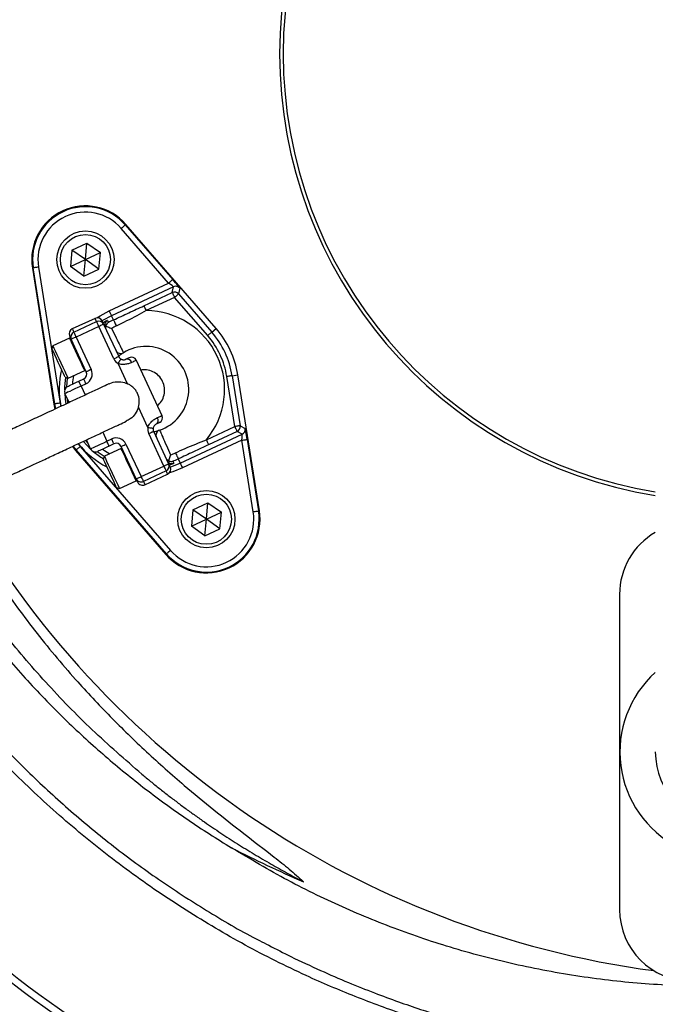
# Model space of a CAD drawing. Header units: millimetres. Extents: x 2741 to 5178, y 1680 to 6494.
# Tile 16 of 30: x 3401 to 3757, y 4769 to 5319. Entities that reach past the tile are written whole.
import ezdxf

# ---------------------------------------------------------------- set-up
doc = ezdxf.new("R2010")
doc.units = ezdxf.units.MM
doc.header["$LTSCALE"] = 2

msp = doc.modelspace()

# ---------------------------------------------------------------- linework, layer by layer
at = {"color": 7, "linetype": 'Continuous', "lineweight": 25}
for p, q in [((3484.53, 5172.25), (3458.02, 5202.78)), ((3460.29, 5204.75), (3460.64, 5205.06)), ((3460.29, 5204.75), (3486.79, 5174.22)), ((3511.07, 5146.97), (3460.64, 5205.06)), ((3430.42, 5190.69), (3438.79, 5194.59)), ((3437.99, 5185.39), (3438.79, 5194.59)), ((3438.79, 5194.59), (3446.36, 5189.29)), ((3430.42, 5190.69), (3429.62, 5181.49)), ((3437.99, 5185.39), (3430.42, 5190.69)), ((3437.99, 5185.39), (3446.36, 5189.29)), ((3445.56, 5180.09), (3446.36, 5189.29)), ((3408.83, 5180.75), (3408.36, 5180.68)), ((3408.36, 5180.68), (3420.44, 5104.72)), ((3420.91, 5104.79), (3408.83, 5180.75)), ((3411.79, 5181.22), (3423.87, 5105.26)), ((3429.62, 5181.49), (3437.99, 5185.39)), ((3437.18, 5176.19), (3429.62, 5181.49)), ((3437.18, 5176.19), (3437.99, 5185.39)), ((3445.56, 5180.09), (3437.99, 5185.39)), ((3437.18, 5176.19), (3445.56, 5180.09)), ((3451.33, 5156.77), (3484.53, 5172.25)), ((3487.25, 5170.21), (3452.6, 5154.05)), ((3486.57, 5167), (3487.25, 5170.21)), ((3490.78, 5169.46), (3490.1, 5166.25)), ((3470.7, 5159.6), (3486.57, 5167)), ((3487.84, 5164.28), (3471.97, 5156.89)), ((3506.39, 5142.91), (3487.84, 5164.28)), ((3490.1, 5166.25), (3508.65, 5144.88)), ((3453.7, 5151.69), (3452.6, 5154.05)), ((3443.36, 5152.58), (3430.67, 5146.67)), ((3431.51, 5144.86), (3444.2, 5150.77)), ((3445.47, 5148.05), (3432.78, 5142.14)), ((3453.92, 5129.93), (3445.47, 5148.05)), ((3448.19, 5149.32), (3456.64, 5131.2)), ((3432.78, 5142.14), (3441.23, 5124.01)), ((3508.65, 5144.88), (3511.07, 5146.97)), ((3419.85, 5137.21), (3419.27, 5135.62)), ((3429.19, 5141.56), (3419.85, 5137.21)), ((3438.51, 5122.74), (3430.06, 5140.87)), ((3461.48, 5116.09), (3456.23, 5127.34)), ((3466.43, 5129.14), (3480.8, 5098.32)), ((3428.3, 5119.08), (3437.64, 5123.44)), ((3521.48, 5092.13), (3517.03, 5120.08)), ((3520, 5120.55), (3523.15, 5121.05)), ((3520, 5120.55), (3524.44, 5092.6)), ((3535.23, 5045.09), (3523.15, 5121.05)), ((3426.71, 5119.67), (3428.3, 5119.08)), ((3434.34, 5117.49), (3437.06, 5118.76)), ((3438.33, 5116.04), (3435.61, 5114.77)), ((3428.87, 5105.56), (3426.55, 5110.54)), ((3420.91, 5104.79), (3420.44, 5104.72)), ((3420.44, 5104.72), (3420.97, 5101.92)), ((3472.87, 5091.67), (3467.62, 5102.92)), ((3524.44, 5092.6), (3527.34, 5091.06)), ((3481.81, 5070.11), (3473.36, 5088.24)), ((3476.08, 5089.5), (3484.53, 5071.38)), ((3491, 5071.72), (3525.65, 5087.87)), ((3505.61, 5084.73), (3521.48, 5092.13)), ((3522.75, 5089.41), (3506.88, 5082.02)), ((3525.65, 5087.87), (3522.75, 5089.41)), ((3440.92, 5079.73), (3438.59, 5084.71)), ((3449.98, 5083.95), (3452.7, 5085.22)), ((3453.97, 5082.5), (3451.25, 5081.24)), ((3460.67, 5082.32), (3469.13, 5064.19)), ((3525.46, 5084.48), (3492.26, 5069)), ((3531.81, 5044.55), (3525.46, 5084.48)), ((3528.42, 5084.95), (3534.77, 5045.02)), ((3430.7, 5081.02), (3432.53, 5078.8)), ((3432.89, 5079.11), (3432.53, 5078.8)), ((3432.53, 5078.8), (3482.95, 5020.71)), ((3483.31, 5021.02), (3432.89, 5079.11)), ((3435.15, 5081.07), (3485.57, 5022.99)), ((3457.92, 5079.93), (3448.59, 5075.58)), ((3466.41, 5062.93), (3457.95, 5081.05)), ((3448.59, 5075.58), (3448.01, 5073.99)), ((3489.89, 5074.08), (3491, 5071.72)), ((3469.13, 5064.19), (3481.81, 5070.11)), ((3483.08, 5067.39), (3470.39, 5061.48)), ((3471.24, 5059.66), (3483.93, 5065.58)), ((3457.04, 5057.46), (3466.38, 5061.81)), ((3455.45, 5058.04), (3457.04, 5057.46)), ((3498.04, 5045.68), (3506.41, 5049.58)), ((3505.61, 5040.38), (3506.41, 5049.58)), ((3506.41, 5049.58), (3513.98, 5044.28)), ((3498.04, 5045.68), (3497.24, 5036.48)), ((3505.61, 5040.38), (3498.04, 5045.68)), ((3505.61, 5040.38), (3513.98, 5044.28)), ((3513.17, 5035.08), (3513.98, 5044.28)), ((3534.77, 5045.02), (3535.23, 5045.09)), ((3497.24, 5036.48), (3505.61, 5040.38)), ((3504.8, 5031.18), (3505.61, 5040.38)), ((3513.17, 5035.08), (3505.61, 5040.38)), ((3504.8, 5031.18), (3497.24, 5036.48)), ((3504.8, 5031.18), (3513.17, 5035.08)), ((3483.31, 5021.02), (3482.95, 5020.71)), ((3736.56, 4998.39), (3736.56, 4822.39))]:
    msp.add_line(p, q, dxfattribs=at)
at = {"color": 8, "linetype": 'Continuous', "lineweight": 25}
for p, q in [((3435.61, 5114.77), (3437.94, 5109.78)), ((3421.41, 5102.09), (3420.91, 5104.79)), ((3423.87, 5105.26), (3424.2, 5103.42)), ((3428.24, 5105.37), (3427.91, 5107.62)), ((3447.66, 5088.94), (3449.98, 5083.95)), ((3433.93, 5082.53), (3435.15, 5081.07)), ((3439.55, 5082.65), (3438.02, 5084.37)), ((3432.89, 5079.11), (3431.16, 5081.2))]:
    msp.add_line(p, q, dxfattribs=at)
at = {"color": 7, "linetype": 'Continuous', "lineweight": 25, "flags": 128}
for points in [[(3460.29, 5204.75), (3460.24, 5204.7), (3460.1, 5204.59), (3459.89, 5204.4), (3459.61, 5204.16), (3459.27, 5203.86), (3458.88, 5203.53), (3458.46, 5203.16), (3458.02, 5202.78)], [(3411.79, 5181.22), (3411.22, 5181.13), (3410.67, 5181.04), (3410.16, 5180.96), (3409.71, 5180.89), (3409.34, 5180.83), (3409.07, 5180.79), (3408.89, 5180.76), (3408.83, 5180.75)], [(3486.79, 5174.22), (3486.74, 5174.17), (3486.61, 5174.06), (3486.39, 5173.87), (3486.11, 5173.63), (3485.77, 5173.33), (3485.38, 5173), (3484.96, 5172.63), (3484.53, 5172.25)], [(3486.57, 5167), (3486.6, 5166.94), (3486.67, 5166.78), (3486.79, 5166.53), (3486.95, 5166.19), (3487.14, 5165.78), (3487.36, 5165.31), (3487.59, 5164.81), (3487.84, 5164.28)], [(3490.1, 5166.25), (3490.05, 5166.21), (3489.92, 5166.09), (3489.71, 5165.91), (3489.42, 5165.66), (3489.08, 5165.37), (3488.69, 5165.03), (3488.27, 5164.66), (3487.84, 5164.28)], [(3470.7, 5159.6), (3470.73, 5159.54), (3470.8, 5159.38), (3470.92, 5159.13), (3471.08, 5158.79), (3471.27, 5158.38), (3471.49, 5157.91), (3471.72, 5157.41), (3471.97, 5156.89)], [(3452.6, 5154.05), (3452.57, 5154.11), (3452.5, 5154.27), (3452.38, 5154.53), (3452.22, 5154.87), (3452.03, 5155.28), (3451.81, 5155.74), (3451.58, 5156.25), (3451.33, 5156.77)], [(3444.2, 5150.77), (3444.23, 5150.72), (3444.3, 5150.57), (3444.41, 5150.31), (3444.57, 5149.98), (3444.76, 5149.56), (3444.98, 5149.09), (3445.22, 5148.58), (3445.47, 5148.05)], [(3448.19, 5149.32), (3448.14, 5149.3), (3447.98, 5149.22), (3447.73, 5149.11), (3447.39, 5148.95), (3446.98, 5148.76), (3446.51, 5148.54), (3446, 5148.3), (3445.47, 5148.05)], [(3447.34, 5151.13), (3447.4, 5151.02), (3447.56, 5150.67), (3447.83, 5150.1), (3448.19, 5149.32)], [(3450.29, 5151.38), (3450.34, 5151.29), (3450.51, 5150.91), (3450.83, 5150.21)], [(3453.7, 5151.69), (3453.74, 5151.61), (3453.84, 5151.4), (3454, 5151.06), (3454.2, 5150.62), (3454.45, 5150.1), (3454.72, 5149.51), (3455, 5148.91), (3455.28, 5148.3)], [(3430.06, 5140.87), (3429.7, 5141.64), (3429.43, 5142.21), (3429.27, 5142.56), (3429.22, 5142.68)], [(3432.78, 5142.14), (3432.25, 5141.89), (3431.74, 5141.65), (3431.27, 5141.43), (3430.86, 5141.24), (3430.52, 5141.08), (3430.27, 5140.97), (3430.11, 5140.89), (3430.06, 5140.87)], [(3431.51, 5144.86), (3431.54, 5144.8), (3431.61, 5144.65), (3431.73, 5144.4), (3431.88, 5144.06), (3432.08, 5143.65), (3432.3, 5143.18), (3432.53, 5142.67), (3432.78, 5142.14)], [(3508.65, 5144.88), (3508.6, 5144.84), (3508.47, 5144.72), (3508.26, 5144.54), (3507.98, 5144.29), (3507.63, 5144), (3507.25, 5143.66), (3506.82, 5143.29), (3506.39, 5142.91)], [(3419.85, 5137.21), (3419.99, 5136.91), (3420.43, 5135.97), (3421.14, 5134.44), (3422.07, 5132.45), (3423.15, 5130.14), (3424.29, 5127.68), (3425.43, 5125.26), (3426.46, 5123.05), (3427.31, 5121.21), (3427.92, 5119.9), (3428.25, 5119.19), (3428.3, 5119.08)], [(3426.71, 5119.67), (3426.65, 5119.79), (3426.32, 5120.51), (3425.71, 5121.8), (3424.89, 5123.57), (3423.91, 5125.67), (3422.86, 5127.92), (3421.82, 5130.16), (3420.87, 5132.19), (3420.09, 5133.85), (3419.55, 5135.01), (3419.29, 5135.57), (3419.27, 5135.62)], [(3456.64, 5131.2), (3456.59, 5131.17), (3456.43, 5131.1), (3456.18, 5130.98), (3455.84, 5130.82), (3455.43, 5130.63), (3454.96, 5130.41), (3454.45, 5130.17), (3453.92, 5129.93)], [(3457.79, 5129.9), (3457.76, 5129.85), (3457.67, 5129.71), (3457.53, 5129.47), (3457.34, 5129.15), (3457.1, 5128.77), (3456.83, 5128.32), (3456.53, 5127.84), (3456.23, 5127.34)], [(3460.63, 5129.74), (3461.03, 5129.93), (3461.4, 5130.1), (3461.71, 5130.25), (3461.97, 5130.37), (3462.17, 5130.47), (3462.32, 5130.53), (3462.41, 5130.58), (3462.44, 5130.59)], [(3466.43, 5129.14), (3466.38, 5129.12), (3466.26, 5129.06), (3466.05, 5128.96), (3465.75, 5128.82), (3465.38, 5128.65), (3464.94, 5128.44), (3464.42, 5128.2), (3463.84, 5127.93)], [(3441.23, 5124.01), (3440.7, 5123.76), (3440.19, 5123.53), (3439.72, 5123.31), (3439.31, 5123.11), (3438.97, 5122.96), (3438.72, 5122.84), (3438.57, 5122.77), (3438.51, 5122.74)], [(3520, 5120.55), (3519.93, 5120.54), (3519.76, 5120.51), (3519.48, 5120.47), (3519.11, 5120.41), (3518.66, 5120.34), (3518.16, 5120.26), (3517.61, 5120.17), (3517.03, 5120.08)], [(3435.61, 5114.77), (3433.84, 5113.94), (3432.14, 5113.15), (3430.58, 5112.42), (3429.2, 5111.78), (3428.08, 5111.26), (3427.24, 5110.86), (3426.72, 5110.62), (3426.55, 5110.54)], [(3428, 5114.53), (3428.12, 5114.59), (3428.48, 5114.75), (3429.07, 5115.03), (3429.86, 5115.4), (3430.82, 5115.84), (3431.92, 5116.36), (3433.11, 5116.91), (3434.34, 5117.49)], [(3435.61, 5114.77), (3435.36, 5115.3), (3435.13, 5115.81), (3434.91, 5116.28), (3434.71, 5116.69), (3434.56, 5117.03), (3434.44, 5117.28), (3434.37, 5117.44), (3434.34, 5117.49)], [(3438.33, 5116.04), (3438.08, 5116.57), (3437.85, 5117.08), (3437.63, 5117.55), (3437.43, 5117.96), (3437.28, 5118.3), (3437.16, 5118.55), (3437.09, 5118.7), (3437.06, 5118.76)], [(3423.87, 5105.26), (3423.3, 5105.17), (3422.75, 5105.08), (3422.24, 5105), (3421.8, 5104.93), (3421.43, 5104.87), (3421.15, 5104.83), (3420.98, 5104.8), (3420.91, 5104.79)], [(3478.21, 5097.12), (3478.79, 5097.39), (3479.31, 5097.63), (3479.75, 5097.84), (3480.12, 5098.01), (3480.41, 5098.15), (3480.63, 5098.24), (3480.75, 5098.3), (3480.8, 5098.32)], [(3479.34, 5094.34), (3479.31, 5094.32), (3479.23, 5094.28), (3479.08, 5094.21), (3478.87, 5094.12), (3478.61, 5094), (3478.3, 5093.85), (3477.94, 5093.68), (3477.53, 5093.49)], [(3524.44, 5092.6), (3524.38, 5092.59), (3524.2, 5092.57), (3523.93, 5092.52), (3523.56, 5092.46), (3523.11, 5092.39), (3522.6, 5092.31), (3522.05, 5092.22), (3521.48, 5092.13)], [(3472.87, 5091.67), (3473.44, 5091.58), (3474, 5091.49), (3474.51, 5091.42), (3474.96, 5091.35), (3475.33, 5091.29), (3475.61, 5091.25), (3475.78, 5091.23), (3475.83, 5091.22)], [(3473.36, 5088.24), (3473.89, 5088.48), (3474.4, 5088.72), (3474.87, 5088.94), (3475.28, 5089.13), (3475.62, 5089.29), (3475.87, 5089.41), (3476.03, 5089.48), (3476.08, 5089.5)], [(3521.48, 5092.13), (3521.72, 5091.61), (3521.96, 5091.1), (3522.18, 5090.64), (3522.37, 5090.23), (3522.53, 5089.89), (3522.64, 5089.63), (3522.72, 5089.47), (3522.75, 5089.41)], [(3440.92, 5079.73), (3441.09, 5079.81), (3441.61, 5080.05), (3442.44, 5080.44), (3443.57, 5080.97), (3444.95, 5081.61), (3446.51, 5082.34), (3448.21, 5083.13), (3449.98, 5083.95)], [(3451.25, 5081.24), (3451.22, 5081.29), (3451.15, 5081.44), (3451.03, 5081.69), (3450.88, 5082.03), (3450.68, 5082.44), (3450.47, 5082.91), (3450.23, 5083.42), (3449.98, 5083.95)], [(3453.97, 5082.5), (3453.94, 5082.56), (3453.87, 5082.71), (3453.75, 5082.96), (3453.6, 5083.3), (3453.4, 5083.71), (3453.18, 5084.18), (3452.95, 5084.69), (3452.7, 5085.22)], [(3457.95, 5081.05), (3458.01, 5081.08), (3458.16, 5081.15), (3458.41, 5081.27), (3458.75, 5081.42), (3459.16, 5081.62), (3459.63, 5081.84), (3460.14, 5082.07), (3460.67, 5082.32)], [(3505.61, 5084.73), (3505.86, 5084.21), (3506.09, 5083.7), (3506.31, 5083.24), (3506.5, 5082.83), (3506.66, 5082.49), (3506.78, 5082.24), (3506.85, 5082.08), (3506.88, 5082.02)], [(3525.46, 5084.48), (3526.03, 5084.57), (3526.58, 5084.65), (3527.09, 5084.74), (3527.53, 5084.81), (3527.9, 5084.86), (3528.18, 5084.91), (3528.35, 5084.94), (3528.42, 5084.95)], [(3435.15, 5081.07), (3434.71, 5080.69), (3434.29, 5080.33), (3433.91, 5079.99), (3433.56, 5079.69), (3433.28, 5079.45), (3433.07, 5079.27), (3432.94, 5079.15), (3432.89, 5079.11)], [(3451.25, 5081.24), (3450.01, 5080.66), (3448.82, 5080.1), (3447.72, 5079.59), (3446.76, 5079.14), (3445.97, 5078.78), (3445.39, 5078.5), (3445.03, 5078.33), (3444.9, 5078.28)], [(3488.31, 5077.47), (3488.59, 5076.87), (3488.88, 5076.26), (3489.15, 5075.68), (3489.39, 5075.15), (3489.6, 5074.71), (3489.76, 5074.37), (3489.85, 5074.16), (3489.89, 5074.08)], [(3455.45, 5058.04), (3455.39, 5058.16), (3455.05, 5058.88), (3454.45, 5060.17), (3453.63, 5061.94), (3452.65, 5064.04), (3451.6, 5066.29), (3450.55, 5068.53), (3449.61, 5070.56), (3448.83, 5072.22), (3448.29, 5073.38), (3448.03, 5073.94), (3448.01, 5073.99)], [(3448.59, 5075.58), (3448.73, 5075.29), (3449.17, 5074.34), (3449.88, 5072.81), (3450.81, 5070.82), (3451.89, 5068.51), (3453.03, 5066.05), (3454.16, 5063.63), (3455.19, 5061.42), (3456.05, 5059.58), (3456.66, 5058.27), (3456.99, 5057.56), (3457.04, 5057.46)], [(3481.81, 5070.11), (3482.34, 5070.36), (3482.85, 5070.6), (3483.32, 5070.82), (3483.74, 5071.01), (3484.07, 5071.17), (3484.33, 5071.28), (3484.48, 5071.35), (3484.53, 5071.38)], [(3484.53, 5071.38), (3484.89, 5070.6), (3485.16, 5070.03), (3485.32, 5069.68), (3485.38, 5069.57)], [(3486.92, 5072.83), (3486.96, 5072.73), (3487.14, 5072.36), (3487.47, 5071.67)], [(3491, 5071.72), (3491.02, 5071.66), (3491.1, 5071.5), (3491.22, 5071.24), (3491.37, 5070.9), (3491.57, 5070.49), (3491.78, 5070.03), (3492.02, 5069.52), (3492.26, 5069)], [(3481.81, 5070.11), (3482.06, 5069.58), (3482.3, 5069.07), (3482.52, 5068.6), (3482.71, 5068.19), (3482.87, 5067.85), (3482.99, 5067.6), (3483.06, 5067.44), (3483.08, 5067.39)], [(3466.41, 5062.93), (3466.46, 5062.95), (3466.61, 5063.02), (3466.86, 5063.14), (3467.2, 5063.3), (3467.61, 5063.49), (3468.08, 5063.71), (3468.59, 5063.95), (3469.13, 5064.19)], [(3467.25, 5061.11), (3467.2, 5061.23), (3467.03, 5061.58), (3466.77, 5062.15), (3466.41, 5062.93)], [(3469.13, 5064.19), (3469.37, 5063.66), (3469.61, 5063.15), (3469.83, 5062.68), (3470.02, 5062.27), (3470.18, 5061.93), (3470.3, 5061.68), (3470.37, 5061.53), (3470.39, 5061.48)], [(3531.81, 5044.55), (3532.38, 5044.64), (3532.93, 5044.73), (3533.44, 5044.81), (3533.88, 5044.88), (3534.25, 5044.94), (3534.53, 5044.98), (3534.7, 5045.01), (3534.77, 5045.02)], [(3485.57, 5022.99), (3485.14, 5022.61), (3484.72, 5022.25), (3484.33, 5021.91), (3483.99, 5021.61), (3483.7, 5021.37), (3483.49, 5021.18), (3483.36, 5021.07), (3483.31, 5021.02)]]:
    msp.add_lwpolyline(points, dxfattribs=at)
at = {"color": 8, "linetype": 'Continuous', "lineweight": 25, "flags": 128}
for points in [[(3444.47, 5152.86), (3446.19, 5153.99), (3451.33, 5156.77)], [(3452.6, 5154.05), (3447.59, 5151.32), (3447.33, 5151.16)], [(3444.2, 5150.77), (3443.84, 5151.55), (3443.57, 5152.12), (3443.41, 5152.47), (3443.36, 5152.58)], [(3430.67, 5146.67), (3430.72, 5146.55), (3430.88, 5146.21), (3431.15, 5145.64), (3431.51, 5144.86)], [(3437.64, 5123.44), (3437.59, 5123.54), (3437.26, 5124.25), (3436.65, 5125.57), (3435.79, 5127.4), (3434.76, 5129.61), (3433.63, 5132.03), (3432.48, 5134.49), (3431.41, 5136.8), (3430.48, 5138.8), (3429.76, 5140.32), (3429.32, 5141.27), (3429.19, 5141.56)], [(3431.3, 5120.48), (3430.82, 5117.16), (3430.7, 5115.79)], [(3427.62, 5114.32), (3428.04, 5119.16), (3428.05, 5119.18)], [(3426.42, 5110.87), (3426.71, 5107.35), (3427.1, 5104.8)], [(3436.89, 5083.82), (3438.58, 5081.91), (3441.09, 5079.42)], [(3448.5, 5075.33), (3448.48, 5075.33), (3444.5, 5078.12)], [(3447.6, 5079.54), (3448.73, 5078.75), (3451.59, 5076.98)], [(3466.38, 5061.81), (3466.33, 5061.91), (3466, 5062.62), (3465.38, 5063.94), (3464.53, 5065.77), (3463.5, 5067.98), (3462.37, 5070.4), (3461.22, 5072.86), (3460.14, 5075.18), (3459.21, 5077.17), (3458.5, 5078.69), (3458.06, 5079.64), (3457.92, 5079.93)], [(3485.39, 5069.54), (3485.68, 5069.64), (3491, 5071.72)], [(3483.93, 5065.58), (3483.87, 5065.7), (3483.71, 5066.04), (3483.45, 5066.61), (3483.08, 5067.39)], [(3492.26, 5069), (3486.82, 5066.85), (3484.86, 5066.25)], [(3470.39, 5061.48), (3470.76, 5060.7), (3471.02, 5060.13), (3471.18, 5059.78), (3471.24, 5059.66)]]:
    msp.add_lwpolyline(points, dxfattribs=at)
at = {"color": 7, "linetype": 'Continuous', "lineweight": 25}
for centre, radius in [((3796.56, 5300.39), 790), ((3796.56, 5300.39), 780), ((3796.56, 5300.39), 748.94), ((3437.99, 5185.39), 16), ((3437.99, 5185.39), 14), ((3505.61, 5040.38), 16), ((3505.61, 5040.38), 14)]:
    msp.add_circle(centre, radius, dxfattribs=at)
for centre, radius, start, end in [((3796.56, 5300.39), 738.95, 306.43528, 243.41913), ((3796.56, 5300.39), 750, 102.05976, 77.94024), ((3796.56, 5300.39), 250, 99.2069, 180), ((3796.56, 5300.39), 248, 99.2818, 180), ((3796.56, 5300.39), 790, 180, 270), ((3796.56, 5300.39), 250, 180, 260.7931), ((3796.56, 5300.39), 248, 180, 260.7182), ((3437.99, 5185.39), 30, 40.962, 189.038), ((3437.99, 5185.39), 29.53, 40.962, 189.038), ((3437.99, 5185.39), 26.53, 40.962, 189.038), ((3488.52, 5167.49), 3, 40.9765, 114.9854), ((3487.83, 5164.28), 3, 40.9761, 114.9858), ((3444.62, 5149.87), 3, 25, 115), ((3471.8, 5112.89), 44, 320.2218, 89.7782), ((3445.47, 5148.05), 3, 25, 115), ((3451.76, 5148.76), 3, 167.19, 204.9974), ((3471.8, 5112.89), 42.81, 115, 119.3213), ((3471.8, 5112.89), 39.08, 115, 119.3213), ((3431.93, 5143.95), 3, 115, 205), ((3432.78, 5142.14), 3, 115, 205), ((3471.8, 5112.89), 45.81, 9.038, 40.962), ((3471.8, 5112.89), 48.8, 9.038, 40.962), ((3471.8, 5112.89), 52, 9.038, 40.962), ((3429.4, 5141.11), 0.5, 25, 115), ((3471.8, 5112.89), 24, 288.6206, 121.3794), ((3457.74, 5135.94), 3, 205, 301.3794), ((3459.36, 5132.46), 3, 205, 238.5573), ((3463.71, 5127.87), 3, 25, 115), ((3459.36, 5132.46), 6, 205, 238.5573), ((3461.27, 5127.14), 2.68, 17.128, 103.9475), ((3435.79, 5121.47), 3, 295, 25), ((3437.43, 5123.89), 0.5, 295, 25), ((3435.79, 5121.47), 6, 295, 25), ((3429.27, 5111.81), 3, 115, 205), ((3478.08, 5097.06), 3, 295, 25), ((3475.95, 5095.66), 2.68, 306.0535, 32.8716), ((3521.48, 5092.13), 3, 295.0146, 9.024), ((3478.8, 5090.77), 6, 171.4427, 205), ((3478.8, 5090.77), 3, 171.4427, 205), ((3480.42, 5087.3), 3, 108.6206, 205), ((3524.38, 5090.59), 3, 295.0151, 9.0225), ((3455.24, 5079.78), 6, 25, 115), ((3455.24, 5079.78), 3, 25, 115), ((3443.64, 5081), 3, 205, 295), ((3458.13, 5079.48), 0.5, 25, 115), ((3471.8, 5112.89), 39.08, 290.6787, 295), ((3481.81, 5070.11), 3, 295, 25), ((3471.8, 5112.89), 42.81, 290.6787, 295), ((3482.66, 5068.3), 3, 295, 25), ((3466.16, 5062.26), 0.5, 295, 25), ((3469.13, 5064.19), 3, 205, 295), ((3469.97, 5062.38), 3, 205, 295), ((3825.71, 5309.58), 526, 209.3832, 262.3487), ((3505.61, 5040.38), 30, 220.962, 9.038), ((3505.61, 5040.38), 29.53, 220.962, 9.038), ((3505.61, 5040.38), 26.53, 220.962, 9.038), ((3776.56, 4998.39), 40, 120, 180), ((3796.56, 4910.39), 59.8, 131.9828, 242.5), ((3796.56, 4910.39), 40, 180, 0), ((3776.56, 4822.39), 40, 180, 270), ((3796.56, 5300.39), 651, 230.06256, 249.9451), ((3796.56, 5300.39), 655, 230.06523, 249.94292), ((3796.56, 5300.39), 688, 230.06677, 249.95034)]:
    msp.add_arc(centre, radius, start, end, dxfattribs=at)
at = {"color": 8, "linetype": 'Continuous', "lineweight": 25}
for centre, radius, start, end in [((3451.76, 5148.76), 3, 119.1857, 167.1853), ((3471.8, 5112.89), 48.42, 166.6955, 191.1625), ((3471.8, 5112.89), 45.42, 171.4932, 180.3565), ((3471.8, 5112.89), 48.42, 218.8414, 243.3045), ((3471.8, 5112.89), 45.42, 229.6435, 238.5068), ((3486.4, 5074.47), 3, 228.282, 290.818)]:
    msp.add_arc(centre, radius, start, end, dxfattribs=at)
at = {"color": 7, "linetype": 'Continuous', "lineweight": 25}
for centre, major_axis, ratio, start_param, end_param in [((3484.43, 5172.2), (2.82, -1.99), 0.027351, 0.001793, 1.555136), ((3486.69, 5174.17), (-4.09, 4.71), 0.016782, 3.154244, 4.707588), ((3525.36, 5084.43), (0.29, 3.44), 0.027351, 4.728049, 6.281392), ((3528.32, 5084.9), (-0.98, 6.16), 0.016782, 4.71719, 6.270533), ((3825.71, 5502.36), (0, 719.45), 0.963433, 2.684346, 2.747955)]:
    msp.add_ellipse(centre, major_axis=major_axis, ratio=ratio, start_param=start_param, end_param=end_param, dxfattribs=at)
for points, knots in [([(5020.74, 4550.21), (5029.04, 4566.6), (5045.47, 4599.07), (5067.36, 4648.52), (5087.19, 4697.63), (5104.77, 4746.41), (5120.18, 4794.69), (5133.53, 4842.39), (5144.92, 4889.44), (5154.46, 4935.79), (5162.25, 4981.37), (5168.39, 5026.15), (5172.97, 5070.06), (5176.21, 5114.74), (5178.02, 5160.07), (5178.32, 5205.93), (5177.15, 5250.54), (5174.64, 5293.87), (5170.9, 5335.88), (5165.77, 5378.88), (5159.14, 5422.66), (5150.91, 5467), (5141.62, 5509.44), (5131.37, 5550.21), (5120.31, 5589.29), (5108.55, 5626.65), (5096.32, 5662.06), (5083.75, 5695.54), (5071.06, 5726.93), (5058.29, 5756.47), (5045.37, 5784.62), (5032.05, 5812), (5014.59, 5846.02), (4992.43, 5886.02), (4964.82, 5931.12), (4936.01, 5974.04), (4906.15, 6014.79), (4875.4, 6053.43), (4843.88, 6089.99), (4811.54, 6124.71), (4777.94, 6158.17), (4742.54, 6190.82), (4704.95, 6222.87), (4665.11, 6254.17), (4622.97, 6284.56), (4578.52, 6313.84), (4532.17, 6341.56), (4487.11, 6365.97), (4443.89, 6387.02), (4403.03, 6405.89), (4361.55, 6423.58), (4319.33, 6439.6), (4276.47, 6453.38), (4233.21, 6464.82), (4189.8, 6473.9), (4146.41, 6480.81), (4103.14, 6486.13), (4059.79, 6490.34), (4016.1, 6493.12), (3972.13, 6493.92), (3928.22, 6492.71), (3884.55, 6489.83), (3840.91, 6485.41), (3797.02, 6479.36), (3752.84, 6471.46), (3712.16, 6462.93), (3674.66, 6454.69), (3639.96, 6446.75), (3604.27, 6437.37), (3568.87, 6425.81), (3534.75, 6412.71), (3501.22, 6400.82), (3468.44, 6387.64), (3431.94, 6371.76), (3391.9, 6352.52), (3348.53, 6329.38), (3305.73, 6304.1), (3264.04, 6276.96), (3223.96, 6248.33), (3185.73, 6218.47), (3149.33, 6187.51), (3114.77, 6155.54), (3082.03, 6122.69), (3051.08, 6089.03), (3021.92, 6054.69), (2996.75, 6022.59), (2975.15, 5993.03), (2956.7, 5966.21), (2939.21, 5939.19), (2922.7, 5912.04), (2907.29, 5884.79), (2892.95, 5857.52), (2879.41, 5829.8), (2866.8, 5801.86), (2854.81, 5772.98), (2843.41, 5742.93), (2832.37, 5710.72), (2821.89, 5676.31), (2812.23, 5639.92), (2803.61, 5601.58), (2796.18, 5561.31), (2790.22, 5518.91), (2786.56, 5483.59), (2785.42, 5462.41), (2785.08, 5456.1)], [0, 0, 0, 0, 0.012608, 0.024975, 0.0371, 0.04896, 0.060551, 0.071879, 0.082951, 0.093773, 0.10435, 0.114687, 0.124786, 0.134651, 0.145427, 0.155917, 0.166124, 0.176051, 0.1857, 0.195073, 0.205768, 0.216084, 0.226022, 0.235583, 0.244933, 0.253893, 0.262463, 0.270644, 0.278434, 0.285704, 0.292728, 0.299693, 0.3066, 0.318974, 0.331067, 0.342887, 0.35444, 0.365734, 0.376773, 0.387562, 0.398298, 0.40931, 0.420606, 0.432193, 0.444074, 0.456258, 0.468711, 0.481135, 0.491421, 0.501705, 0.512023, 0.522365, 0.532687, 0.542911, 0.553061, 0.563114, 0.57306, 0.582978, 0.593005, 0.603098, 0.613151, 0.623147, 0.633132, 0.643253, 0.653552, 0.663933, 0.671781, 0.679904, 0.68836, 0.697102, 0.705451, 0.713439, 0.721518, 0.729696, 0.740756, 0.751997, 0.763425, 0.774865, 0.78613, 0.797223, 0.808151, 0.818917, 0.829526, 0.839982, 0.850287, 0.860445, 0.86797, 0.875415, 0.882781, 0.89006, 0.897222, 0.904267, 0.9112, 0.918394, 0.925307, 0.932658, 0.940447, 0.948675, 0.957341, 0.966281, 0.975645, 0.985439, 0.995664, 1, 1, 1, 1]), ([(3375.63, 4613.49), (3375.63, 4613.49), (3363.23, 4621.76), (3337.04, 4636.87), (3300.63, 4663.54), (3265.34, 4691.81), (3231.83, 4722.12), (3200.03, 4754.26), (3170.05, 4788.2), (3141.95, 4823.86), (3115.84, 4861.05), (3091.84, 4899.6), (3070.01, 4939.47), (3050.46, 4980.61), (3033.23, 5022.94), (3018.37, 5066.25), (3005.95, 5110.33), (2996.04, 5154.96), (2988.68, 5200.05), (2983.94, 5245.52), (2981.77, 5291.29), (2982.16, 5337.18), (2985.1, 5382.99), (2990.58, 5428.48), (2998.61, 5473.57), (3009.24, 5518.17), (3022.41, 5562.2), (3038.05, 5605.49), (3056.06, 5647.85), (3076.39, 5689.07), (3097.01, 5725.58), (3117.38, 5757.59), (3136.94, 5785.41), (3157.67, 5812.37), (3182.21, 5841.68), (3211.03, 5872.9), (3244.64, 5905.35), (3279.83, 5935.69), (3316.54, 5963.81), (3354.63, 5989.72), (3394.16, 6013.49), (3434.95, 6035.04), (3476.81, 6054.25), (3519.6, 6071.04), (3563.26, 6085.32), (3607.7, 6097.14), (3652.8, 6106.48), (3698.35, 6113.3), (3744.14, 6117.57), (3790.02, 6119.26), (3835.94, 6118.31), (3881.8, 6114.77), (3927.46, 6108.67), (3972.72, 6100.05), (4017.35, 6088.95), (4061.25, 6075.36), (4104.33, 6059.26), (4146.52, 6040.69), (4187.67, 6019.77), (4227.59, 5996.59), (4266.1, 5971.26), (4303, 5943.89), (4338.2, 5914.51), (4371.7, 5883.2), (4403.45, 5850.03), (4433.32, 5815.16), (4461.17, 5778.75), (4486.94, 5740.82), (4510.52, 5701.41), (4531.91, 5660.6), (4551.02, 5618.6), (4567.77, 5575.6), (4582.06, 5531.79), (4593.83, 5487.36), (4603.01, 5442.36), (4609.65, 5396.88), (4613.76, 5351.02), (4615.33, 5305.01), (4614.34, 5259.05), (4610.77, 5213.27), (4604.59, 5167.75), (4595.84, 5122.56), (4584.58, 5077.85), (4570.85, 5033.84), (4554.69, 4990.74), (4536.56, 4949.41), (4516.23, 4910.19), (4502.42, 4884.76), (4494.41, 4872.74), (4494.41, 4872.74)], [0, 0, 0, 0, 0, 0.011727, 0.023483, 0.035251, 0.04701, 0.05874, 0.070524, 0.082337, 0.094158, 0.105971, 0.117755, 0.129604, 0.14149, 0.153396, 0.165302, 0.177189, 0.189038, 0.200911, 0.212822, 0.224752, 0.236683, 0.248594, 0.260468, 0.272375, 0.284319, 0.296283, 0.308246, 0.320191, 0.332098, 0.340926, 0.349763, 0.358602, 0.367432, 0.379564, 0.391706, 0.403839, 0.415771, 0.427742, 0.439731, 0.45172, 0.463691, 0.475623, 0.487537, 0.499488, 0.511459, 0.52343, 0.535381, 0.547295, 0.559211, 0.571166, 0.583139, 0.595113, 0.607067, 0.618984, 0.630925, 0.642904, 0.654902, 0.666901, 0.678881, 0.690823, 0.702701, 0.714615, 0.726549, 0.738482, 0.750397, 0.762275, 0.774211, 0.786186, 0.798179, 0.810173, 0.822148, 0.834084, 0.845993, 0.857939, 0.869905, 0.88187, 0.893817, 0.905726, 0.917652, 0.929617, 0.941602, 0.953585, 0.965549, 0.977475, 0.988738, 1, 1, 1, 1, 1]), ([(4471.13, 4887.66), (4476.24, 4896.01), (4481.2, 4904.45), (4490.79, 4921.5), (4495.42, 4930.12), (4502.14, 4943.17), (4504.33, 4947.54), (4508.65, 4956.33), (4510.77, 4960.75), (4516.99, 4974.05), (4520.96, 4982.97), (4532.35, 5009.86), (4539.24, 5027.98), (4551.66, 5064.61), (4557.18, 5083.12), (4566.87, 5120.52), (4571.04, 5139.42), (4577.99, 5177.59), (4580.78, 5196.88), (4584.94, 5235.84), (4586.29, 5255.28), (4587.55, 5294.06), (4587.47, 5313.41), (4585.9, 5352.02), (4584.41, 5371.28), (4580.01, 5409.71), (4577.1, 5428.88), (4571.65, 5457.58), (4569.65, 5467.13), (4566.38, 5481.44), (4565.25, 5486.21), (4562.89, 5495.7), (4561.67, 5500.42), (4555.36, 5523.96), (4549.65, 5542.52), (4536.9, 5579.07), (4529.87, 5597.07), (4518.35, 5623.65), (4514.35, 5632.44), (4506.02, 5649.89), (4501.69, 5658.55), (4488.21, 5684.31), (4478.56, 5701.2), (4465.65, 5721.96), (4463.03, 5726.1), (4457.71, 5734.31), (4455.02, 5738.39), (4446.83, 5750.53), (4441.24, 5758.49), (4424.07, 5782.04), (4412.09, 5797.25), (4387.08, 5826.73), (4374.05, 5840.99), (4346.94, 5868.56), (4332.86, 5881.87), (4310.94, 5901.12), (4303.5, 5907.41), (4292.14, 5916.66), (4288.32, 5919.72), (4280.61, 5925.76), (4276.73, 5928.74), (4257.25, 5943.45), (4241.31, 5954.57), (4220.96, 5967.69), (4216.87, 5970.27), (4208.64, 5975.36), (4204.51, 5977.87), (4192.05, 5985.28), (4183.65, 5990.06), (4158.22, 6003.93), (4140.93, 6012.57), (4105.67, 6028.58), (4087.69, 6035.95), (4064.78, 6044.37), (4060.18, 6046.01), (4050.93, 6049.22), (4046.28, 6050.78), (4032.34, 6055.32), (4023.02, 6058.16), (4008.99, 6062.17), (4004.3, 6063.46), (3994.92, 6065.95), (3990.22, 6067.15), (3976.1, 6070.62), (3966.66, 6072.76), (3947.73, 6076.69), (3938.23, 6078.48), (3919.18, 6081.7), (3909.63, 6083.14), (3880.89, 6086.93), (3861.61, 6088.76), (3832.52, 6090.44), (3822.8, 6090.82), (3808.17, 6091.13), (3803.29, 6091.18), (3793.5, 6091.2), (3788.6, 6091.17), (3764.14, 6090.77), (3744.7, 6089.72), (3715.73, 6087.11), (3706.11, 6086.07), (3686.92, 6083.63), (3677.36, 6082.23), (3663.06, 6079.87), (3658.3, 6079.04), (3648.8, 6077.29), (3644.06, 6076.38), (3629.85, 6073.49), (3620.41, 6071.39), (3608.65, 6068.56), (3606.3, 6067.98), (3601.61, 6066.8), (3594.57, 6065), (3587.55, 6063.1), (3573.53, 6059.17), (3564.22, 6056.37), (3550.3, 6051.91), (3545.66, 6050.37), (3536.41, 6047.22), (3531.79, 6045.59), (3517.98, 6040.59), (3508.86, 6037.09), (3481.78, 6026.13), (3464.07, 6018.18), (3429.37, 6001.06), (3412.37, 5991.88), (3379.06, 5972.29), (3362.75, 5961.88), (3330.84, 5939.81), (3315.23, 5928.16), (3296.18, 5912.78), (3292.4, 5909.67), (3284.91, 5903.39), (3281.19, 5900.22), (3270.16, 5890.63), (3262.94, 5884.11), (3241.7, 5864.2), (3228.07, 5850.45), (3201.88, 5822.03), (3189.32, 5807.35), (3165.26, 5777.06), (3153.76, 5761.45), (3137.33, 5737.31), (3131.99, 5729.15), (3124.19, 5716.72), (3121.62, 5712.54), (3116.57, 5704.16), (3114.09, 5699.95), (3101.9, 5678.83), (3092.82, 5661.66), (3075.98, 5626.79), (3068.22, 5609.08), (3054.01, 5573.15), (3047.56, 5554.92), (3035.98, 5517.94), (3030.86, 5499.17), (3025.3, 5475.38), (3024.23, 5470.6), (3022.18, 5461.03), (3021.2, 5456.24), (3018.4, 5441.86), (3016.72, 5432.27), (3012.2, 5403.46), (3009.91, 5384.23), (3006.75, 5345.7), (3005.87, 5326.41), (3005.53, 5287.75), (3006.07, 5268.39), (3007.95, 5239.3), (3008.76, 5229.6), (3010.24, 5215.03), (3010.78, 5210.18), (3011.96, 5200.46), (3012.59, 5195.6), (3015.96, 5171.4), (3019.37, 5152.26), (3027.53, 5114.38), (3032.3, 5095.65), (3043.18, 5058.6), (3049.29, 5040.27), (3062.88, 5004.04), (3070.36, 4986.13), (3080.57, 4964), (3082.65, 4959.59), (3086.91, 4950.79), (3089.09, 4946.41), (3095.72, 4933.32), (3100.3, 4924.7), (3114.47, 4899.16), (3124.51, 4882.53), (3145.76, 4850.1), (3156.97, 4834.28), (3180.57, 4803.46), (3192.95, 4788.46), (3209.19, 4770.22), (3212.47, 4766.59), (3219.11, 4759.41), (3222.46, 4755.85), (3232.58, 4745.28), (3239.45, 4738.38), (3260.39, 4718.09), (3274.81, 4705.11), (3304.54, 4680.26), (3319.86, 4668.39), (3351.38, 4645.75), (3367.59, 4634.98), (3384.25, 4624.78)], [0, 0, 0, 0, 0.007812, 0.007812, 0.015625, 0.015625, 0.019531, 0.019531, 0.023437, 0.023437, 0.03125, 0.03125, 0.046875, 0.046875, 0.0625, 0.0625, 0.078125, 0.078125, 0.09375, 0.09375, 0.109375, 0.109375, 0.125, 0.125, 0.140625, 0.140625, 0.15625, 0.15625, 0.164062, 0.164062, 0.167969, 0.167969, 0.171875, 0.171875, 0.1875, 0.1875, 0.203125, 0.203125, 0.210937, 0.210937, 0.21875, 0.21875, 0.234375, 0.234375, 0.238281, 0.238281, 0.242187, 0.242187, 0.25, 0.25, 0.265625, 0.265625, 0.28125, 0.28125, 0.296875, 0.296875, 0.304687, 0.304687, 0.308594, 0.308594, 0.3125, 0.3125, 0.328125, 0.328125, 0.332031, 0.332031, 0.335937, 0.335937, 0.34375, 0.34375, 0.359375, 0.359375, 0.375, 0.375, 0.378906, 0.378906, 0.382812, 0.382812, 0.390625, 0.390625, 0.394531, 0.394531, 0.398437, 0.398437, 0.40625, 0.40625, 0.414062, 0.414062, 0.421875, 0.421875, 0.4375, 0.4375, 0.445312, 0.445312, 0.449219, 0.449219, 0.453125, 0.453125, 0.46875, 0.46875, 0.476562, 0.476562, 0.484375, 0.484375, 0.488281, 0.488281, 0.492187, 0.492187, 0.5, 0.5, 0.501953, 0.501953, 0.503906, 0.507812, 0.507812, 0.515625, 0.515625, 0.519531, 0.519531, 0.523437, 0.523437, 0.53125, 0.53125, 0.546875, 0.546875, 0.5625, 0.5625, 0.578125, 0.578125, 0.59375, 0.59375, 0.597656, 0.597656, 0.601562, 0.601562, 0.609375, 0.609375, 0.625, 0.625, 0.640625, 0.640625, 0.65625, 0.65625, 0.664062, 0.664062, 0.667969, 0.667969, 0.671875, 0.671875, 0.6875, 0.6875, 0.703125, 0.703125, 0.71875, 0.71875, 0.734375, 0.734375, 0.738281, 0.738281, 0.742187, 0.742187, 0.75, 0.75, 0.765625, 0.765625, 0.78125, 0.78125, 0.796875, 0.796875, 0.804687, 0.804687, 0.808594, 0.808594, 0.8125, 0.8125, 0.828125, 0.828125, 0.84375, 0.84375, 0.859375, 0.859375, 0.875, 0.875, 0.878906, 0.878906, 0.882812, 0.882812, 0.890625, 0.890625, 0.90625, 0.90625, 0.921875, 0.921875, 0.9375, 0.9375, 0.941406, 0.941406, 0.945312, 0.945312, 0.953125, 0.953125, 0.96875, 0.96875, 0.984375, 0.984375, 1, 1, 1, 1]), ([(3674.56, 4747.53), (3664.87, 4749.83), (3645.47, 4754.44), (3616.89, 4763.3), (3588.79, 4773.54), (3558.75, 4786.35), (3527.05, 4802.22), (3494.07, 4821.63), (3462.42, 4843.21), (3432.31, 4866.84), (3403.91, 4892.4), (3377.35, 4919.85), (3352.66, 4949.08), (3329.95, 4979.93), (3309.37, 5012.18), (3291.03, 5045.69), (3275.05, 5080.39), (3261.42, 5116.15), (3250.2, 5152.77), (3241.44, 5190.02), (3235.18, 5228.09), (3231.54, 5266.86), (3230.58, 5306.17), (3232.29, 5344.54), (3236.51, 5381.82), (3242.98, 5417.9), (3251.76, 5453.52), (3262.79, 5488.48), (3274.87, 5519.6), (3287.36, 5546.98), (3299.58, 5570.92), (3308.67, 5586.36), (3313.21, 5594.07)], [0, 0, 0, 0, 0.027803, 0.055646, 0.083488, 0.111292, 0.146788, 0.182405, 0.218064, 0.253681, 0.289177, 0.324666, 0.360276, 0.395927, 0.431537, 0.467026, 0.502516, 0.538128, 0.573781, 0.609392, 0.644882, 0.681436, 0.718034, 0.754587, 0.788597, 0.822714, 0.856867, 0.890984, 0.924994, 0.949991, 0.975003, 1, 1, 1, 1]), ([(3318.33, 5590.97), (3314.94, 5585.27), (3308.18, 5573.86), (3298.79, 5556.29), (3289.98, 5538.39), (3280.47, 5517.16), (3270.7, 5492.48), (3261.22, 5464.22), (3253.19, 5435.24), (3246.68, 5405.6), (3241.75, 5375.39), (3238.53, 5345.48), (3236.94, 5315.99), (3236.89, 5286.87), (3238.35, 5257.68), (3241.41, 5227.93), (3246.17, 5197.8), (3252.7, 5167.42), (3260.99, 5137.15), (3271.07, 5107.11), (3282.95, 5077.42), (3296.37, 5048.72), (3311.25, 5021.09), (3327.47, 4994.58), (3345.31, 4968.76), (3364.76, 4943.75), (3385.79, 4919.66), (3407.96, 4897.02), (3431.14, 4875.87), (3455.23, 4856.23), (3480.6, 4837.74), (3507.29, 4820.69), (3527.41, 4808.9), (3538.77, 4803.35), (3540.55, 4802.48)], [0, 0, 0, 0, 0.021642, 0.043284, 0.065035, 0.086787, 0.11921, 0.151655, 0.184077, 0.217365, 0.250679, 0.283967, 0.31553, 0.347092, 0.379001, 0.410909, 0.444709, 0.478535, 0.512336, 0.547119, 0.58193, 0.616713, 0.650512, 0.684338, 0.718137, 0.752918, 0.787726, 0.822507, 0.856312, 0.890142, 0.923947, 0.958735, 0.993552, 1, 1, 1, 1]), ([(3453.7, 5151.69), (3456.54, 5153.01), (3462.2, 5155.65), (3467.87, 5158.28), (3470.7, 5159.6)], [0, 0, 0, 0, 0.4999648, 1, 1, 1, 1]), ([(3471.97, 5156.89), (3470.21, 5155.92), (3464.73, 5152.92), (3459.11, 5150.17), (3455.28, 5148.3)], [0, 0, 0, 0, 0.319681, 1, 1, 1, 1]), ([(3448.23, 5150.25), (3448.21, 5150.24), (3448.08, 5150.16), (3447.9, 5150.04), (3447.75, 5149.94)], [0, 0, 0, 0, 0.1438071, 1, 1, 1, 1]), ([(3449.58, 5146.33), (3449.58, 5146.33), (3449.46, 5146.6), (3449.26, 5147.18), (3449.35, 5147.87), (3449.39, 5148.23)], [0, 0, 0, 0, 0.005329, 0.483528, 1, 1, 1, 1]), ([(3450.83, 5150.21), (3450.83, 5150.21), (3450.68, 5150.13), (3450.21, 5149.79), (3449.66, 5149.14), (3449.46, 5148.46), (3449.39, 5148.23)], [0, 0, 0, 0, 0.004809, 0.214058, 0.733508, 1, 1, 1, 1]), ([(3449.39, 5148.23), (3449.73, 5148.08), (3450.41, 5147.8), (3451.56, 5147.35), (3452.31, 5147.08), (3452.66, 5146.96), (3452.66, 5146.96)], [0, 0, 0, 0, 0.347361, 0.692598, 0.995434, 1, 1, 1, 1]), ([(3452.66, 5146.96), (3453.53, 5145.17), (3455.32, 5141.46), (3457.48, 5137.05), (3459.01, 5133.96), (3459.2, 5133.57), (3459.3, 5133.38)], [0, 0, 0, 0, 0.237862, 0.492405, 0.746122, 1, 1, 1, 1]), ([(3459.3, 5133.38), (3459.28, 5133.36), (3459.22, 5133.33), (3458.69, 5132.99), (3457.75, 5132.37), (3456.92, 5131.71), (3456.54, 5131.4)], [0, 0, 0, 0, 0.1950567, 0.4817546, 0.7629107, 1, 1, 1, 1]), ([(3463.84, 5127.93), (3463.68, 5127.86), (3463.01, 5127.56), (3461.56, 5127.07), (3459.28, 5126.74), (3457.4, 5126.92), (3456.42, 5127.27), (3456.23, 5127.34)], [0, 0, 0, 0, 0.0849903, 0.3548004, 0.6378135, 0.9285109, 1, 1, 1, 1]), ([(3457.79, 5129.9), (3457.87, 5129.86), (3458.15, 5129.7), (3458.56, 5129.56), (3459.15, 5129.45), (3459.53, 5129.46), (3460.04, 5129.53), (3460.36, 5129.62), (3460.57, 5129.72), (3460.63, 5129.74)], [0, 0, 0, 0, 0.068426, 0.253296, 0.332986, 0.563601, 0.600195, 0.89661, 1, 1, 1, 1]), ([(3478.25, 5103.77), (3479.06, 5104.56), (3480.81, 5106.25), (3482.19, 5109.8), (3482.44, 5113.71), (3481.35, 5117.49), (3479.08, 5120.71), (3475.87, 5122.95), (3472.33, 5124.07), (3470.01, 5123.79), (3468.98, 5123.66)], [0, 0, 0, 0, 0.113263, 0.243922, 0.374428, 0.504767, 0.635, 0.765235, 0.895575, 1, 1, 1, 1]), ([(3451.08, 5115.92), (3449.71, 5115.28), (3446.7, 5113.87), (3440.69, 5111.07), (3433.98, 5107.94), (3427.38, 5104.86), (3421.24, 5102), (3415.74, 5099.43), (3410.82, 5097.14), (3405.61, 5094.71), (3399.28, 5091.76), (3391.16, 5087.97), (3381.34, 5083.39), (3369.76, 5077.99), (3356.41, 5071.77), (3341.29, 5064.72), (3330.6, 5059.73), (3325, 5057.12)], [0, 0, 0, 0, 0.0641, 0.140884, 0.209923, 0.271138, 0.32443, 0.369743, 0.40712, 0.441724, 0.490591, 0.549773, 0.619268, 0.699041, 0.789067, 0.889381, 1, 1, 1, 1]), ([(3451.13, 5115.85), (3451.27, 5115.95), (3452.59, 5116.83), (3455.69, 5117.29), (3459.11, 5117.05), (3460.94, 5116.31), (3461.48, 5116.09)], [0, 0, 0, 0, 0.048406, 0.445347, 0.83938, 1, 1, 1, 1]), ([(3467.62, 5102.92), (3467.97, 5104.21), (3468.13, 5105.52), (3467.98, 5108.19), (3467.68, 5109.47), (3466.83, 5111.29), (3466.49, 5111.86), (3465.71, 5112.93), (3465.27, 5113.43), (3464.3, 5114.34), (3463.78, 5114.75), (3462.67, 5115.48), (3462.09, 5115.81), (3461.48, 5116.09)], [0, 0, 0, 0, 0.25, 0.25, 0.5, 0.5, 0.625, 0.625, 0.75, 0.75, 0.875, 0.875, 1, 1, 1, 1]), ([(3467.62, 5102.92), (3467.12, 5101.67), (3466.14, 5099.16), (3463.59, 5096.48), (3461.55, 5095.58), (3460.75, 5095.22)], [0, 0, 0, 0, 0.376883, 0.753294, 1, 1, 1, 1]), ([(3334.72, 5036.27), (3339.48, 5038.5), (3348.52, 5042.71), (3361.24, 5048.64), (3372.35, 5053.82), (3381.32, 5058.01), (3388.39, 5061.3), (3393.81, 5063.83), (3398.53, 5066.03), (3403.38, 5068.29), (3408.98, 5070.91), (3415.66, 5074.02), (3423.13, 5077.5), (3430.58, 5080.97), (3437.79, 5084.34), (3444.57, 5087.5), (3451.14, 5090.56), (3456.78, 5093.19), (3459.58, 5094.5), (3460.82, 5095.08)], [0, 0, 0, 0, 0.094022, 0.178219, 0.252598, 0.317171, 0.361035, 0.398848, 0.430594, 0.461148, 0.503246, 0.553276, 0.611251, 0.677228, 0.735829, 0.799528, 0.868219, 0.941849, 1, 1, 1, 1]), ([(3472.87, 5091.67), (3473.05, 5092.12), (3473.52, 5093.24), (3474.79, 5094.82), (3476.52, 5096.25), (3477.64, 5096.83), (3478.21, 5097.12)], [0, 0, 0, 0, 0.172055, 0.419534, 0.706498, 1, 1, 1, 1]), ([(3477.53, 5093.49), (3477.34, 5093.39), (3477.04, 5093.24), (3476.61, 5092.84), (3476.28, 5092.43), (3476.09, 5092.1), (3475.92, 5091.65), (3475.87, 5091.42), (3475.83, 5091.22)], [0, 0, 0, 0, 0.336863, 0.539077, 0.616168, 0.824559, 0.838545, 1, 1, 1, 1]), ([(3476.17, 5089.3), (3476.49, 5089.36), (3477.24, 5089.49), (3477.75, 5089.64), (3478.05, 5089.72)], [0, 0, 0, 0, 0.414301, 1, 1, 1, 1]), ([(3479.46, 5090.14), (3479.55, 5089.94), (3479.72, 5089.54), (3481.1, 5086.39), (3483.09, 5081.89), (3484.78, 5078.14), (3485.6, 5076.33)], [0, 0, 0, 0, 0.253878, 0.507595, 0.762138, 1, 1, 1, 1]), ([(3488.31, 5077.47), (3490.13, 5078.3), (3495.83, 5080.9), (3501.65, 5083.18), (3505.61, 5084.73)], [0, 0, 0, 0, 0.31965, 1, 1, 1, 1]), ([(3506.88, 5082.02), (3504.05, 5080.69), (3498.39, 5078.05), (3492.72, 5075.4), (3489.89, 5074.08)], [0, 0, 0, 0, 0.500035, 1, 1, 1, 1]), ([(3485.6, 5076.33), (3485.59, 5076.32), (3485.46, 5075.98), (3485.19, 5075.23), (3484.79, 5074.06), (3484.58, 5073.36), (3484.47, 5073)], [0, 0, 0, 0, 0.004567, 0.307403, 0.652641, 1, 1, 1, 1]), ([(3484.47, 5073), (3484.17, 5073.2), (3483.58, 5073.58), (3483.26, 5074.1), (3483.14, 5074.37), (3483.14, 5074.37)], [0, 0, 0, 0, 0.516474, 0.994674, 1, 1, 1, 1]), ([(3484.47, 5073), (3484.69, 5072.91), (3485.34, 5072.62), (3486.19, 5072.62), (3486.75, 5072.77), (3486.91, 5072.83), (3486.92, 5072.83)], [0, 0, 0, 0, 0.266495, 0.785943, 0.995191, 1, 1, 1, 1]), ([(3362.79, 5049.37), (3364.85, 5045.51), (3372.59, 5031.08), (3388.12, 5007.3), (3409.21, 4978.18), (3430.63, 4952.56), (3451.71, 4930.09), (3472.01, 4910.39), (3491.45, 4893.11), (3509.75, 4878.02), (3526.62, 4864.77), (3540.78, 4853.87), (3552.03, 4845.05), (3557.25, 4840.3), (3559.86, 4837.93)], [0, 0, 0, 0, 0.044896, 0.168274, 0.291528, 0.41438, 0.511255, 0.608188, 0.705076, 0.778604, 0.852133, 0.925835, 0.962948, 1, 1, 1, 1]), ([(3340.38, 5038.91), (3342.97, 5034.44), (3350.81, 5020.87), (3365.66, 4999.22), (3384.74, 4974.03), (3405.38, 4950.06), (3426.82, 4928.02), (3448.91, 4907.87), (3471.46, 4889.52), (3494.99, 4872.32), (3511.47, 4861.98), (3519.71, 4856.82)], [0, 0, 0, 0, 0.060559, 0.183547, 0.306514, 0.429249, 0.551564, 0.663586, 0.775786, 0.887983, 1, 1, 1, 1]), ([(3469.6, 4897.95), (3460.21, 4906.11), (3441.43, 4922.41), (3415.52, 4949.15), (3391.35, 4977.34), (3369.48, 5007.21), (3354.93, 5028.95), (3348.38, 5041.04), (3347.68, 5042.32)], [0, 0, 0, 0, 0.1953585, 0.3907086, 0.5860661, 0.7814177, 0.9767748, 1, 1, 1, 1]), ([(3469.6, 4897.95), (3470.4, 4897.28), (3472.01, 4895.95), (3474.44, 4893.96), (3476.88, 4891.99), (3479.33, 4890.03), (3481.8, 4888.09), (3484.28, 4886.16), (3486.77, 4884.25), (3489.27, 4882.35), (3491.79, 4880.47), (3494.32, 4878.61), (3496.86, 4876.76), (3499.41, 4874.92), (3501.98, 4873.1), (3506.7, 4869.8), (3513.64, 4865.09), (3522.9, 4859.1), (3532.28, 4853.31), (3540.11, 4848.72), (3546.29, 4845.23), (3550.79, 4842.75), (3555.31, 4840.31), (3558.34, 4838.72), (3559.86, 4837.93)], [0, 0, 0, 0, 0.028995, 0.057982, 0.086964, 0.115941, 0.144914, 0.173885, 0.202854, 0.231823, 0.260794, 0.289766, 0.318742, 0.347723, 0.37671, 0.405703, 0.507148, 0.608546, 0.709945, 0.811398, 0.858568, 0.905721, 0.952864, 1, 1, 1, 1]), ([(3796.56, 4779.46), (3784.37, 4779.56), (3760, 4779.76), (3723.33, 4783.36), (3686.73, 4789.48), (3651.02, 4798.22), (3616.6, 4809.29), (3583.38, 4822.64), (3550.87, 4838.25), (3530.09, 4850.63), (3519.71, 4856.82)], [0, 0, 0, 0, 0.1255202, 0.2510397, 0.3792145, 0.5073891, 0.629316, 0.7512426, 0.8756211, 1, 1, 1, 1]), ([(3540.51, 4802.42), (3544.62, 4800.3), (3554.08, 4795.43), (3568.92, 4788.54), (3584.47, 4781.79), (3599, 4775.99), (3612.45, 4771.01), (3624.79, 4766.78), (3636.02, 4763.2), (3646.1, 4760.21), (3654.96, 4757.75), (3662.16, 4755.86), (3667.76, 4754.46), (3671.96, 4753.46), (3674.5, 4752.86), (3675.7, 4752.6), (3675.85, 4752.56)], [0, 0, 0, 0, 0.102599, 0.236161, 0.35844, 0.469581, 0.569755, 0.659174, 0.738104, 0.806905, 0.865869, 0.914352, 0.950073, 0.976608, 0.996995, 1, 1, 1, 1])]:
    msp.add_open_spline(points, degree=3, knots=knots, dxfattribs=at)
at = {"color": 8, "linetype": 'Continuous', "lineweight": 25}
for points, knots in [([(3450.29, 5151.38), (3450.26, 5151.37), (3450.18, 5151.35), (3449.51, 5151.01), (3448.65, 5150.5), (3448.23, 5150.25)], [0, 0, 0, 0, 0.253844, 0.630868, 1, 1, 1, 1]), ([(3484.68, 5070.62), (3485.21, 5070.8), (3486.27, 5071.15), (3487.28, 5071.56), (3487.4, 5071.63), (3487.47, 5071.67)], [0, 0, 0, 0, 0.33621, 0.670686, 1, 1, 1, 1])]:
    msp.add_open_spline(points, degree=3, knots=knots, dxfattribs=at)

doc.saveas('drawing.dxf')
